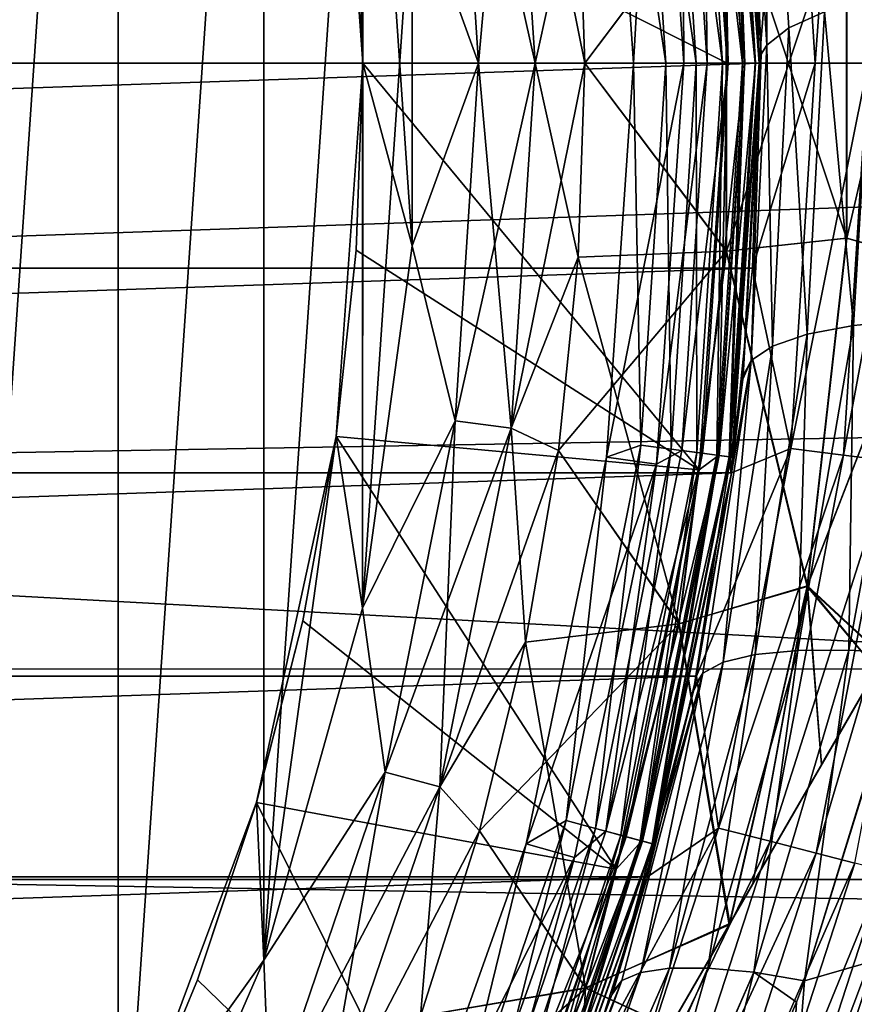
# Model space of a CAD drawing. Header units: metres. Extents: x -139 to 106, y -189 to 40.
# Tile 88 of 256: x -67.44 to -64.12, y -3.74 to 0.17. Entities that reach past the tile are written whole.
import ezdxf

# ---------------------------------------------------------------- set-up
doc = ezdxf.new("R2010")
doc.units = ezdxf.units.M
doc.layers.add('solid_153_ABGANG1_SW0003', color=7, linetype='CONTINUOUS')

msp = doc.modelspace()

# ---------------------------------------------------------------- linework, layer by layer
at = {"layer": 'solid_153_ABGANG1_SW0003'}
for points in [[(-67.802353, 6.13864, 28.537949), (-67.047554, 4.897264, 28.537949), (-67.802345, -6.138634, 28.537949)], [(-67.047554, 4.897264, 28.537949), (-67.047546, -4.897257, 28.537949), (-67.802345, -6.138634, 28.537949)], [(-67.047554, 4.897264, 28.537949), (-66.468796, 3.564679, 28.537949), (-67.047546, -4.897257, 28.537949)], [(-66.468796, 3.564679, 28.537949), (-66.468796, -3.564672, 28.537949), (-67.047546, -4.897257, 28.537949)], [(-66.468796, 3.564679, 28.537949), (-66.076866, 2.165716, 28.537949), (-66.468796, -3.564672, 28.537949)], [(-106.5, 0, -5.962051), (-106.32415, 3.243473, -5.962051), (-46.5, 0, -5.962051)], [(-106.32415, 3.243473, -5.962051), (-46.67585, 3.243473, -5.962051), (-46.5, 0, -5.962051)], [(-47.66711, 2.406005, 95.917511), (-116.999969, 2.410733, 95.916939), (-116.999969, 0, 96.062759)], [(-47.66711, 1.20245, 96.026581), (-47.66711, 2.406005, 95.917511), (-116.999969, 0, 96.062759)], [(-66.076866, 2.165716, 28.537949), (-66.076866, -2.165708, 28.537949), (-66.468796, -3.564672, 28.537949)], [(-66.076866, 2.165693, 44.537949), (-66.181114, 1.483625, 44.537949), (-66.074997, 0, 44.537949)], [(-66.076866, 2.165716, 28.537949), (-65.879059, 0.726418, 28.537949), (-66.076866, -2.165708, 28.537949)], [(-65.879066, -0.726433, 44.537949), (-66.076866, 2.165693, 44.537949), (-66.074997, 0, 44.537949)], [(-65.879066, -0.726433, 44.537949), (-65.879059, 0.726395, 44.537949), (-66.076866, 2.165693, 44.537949)], [(-66.101555, 0.743642, 45.037949), (-64.738503, 1.61658, 46.051201), (-64.62793, 0, 46.051201)], [(-64.738503, 1.61658, 46.051201), (-64.559364, 0, 46.117798), (-64.62793, 0, 46.051201)], [(-64.661514, 1.558566, 46.117798), (-64.559364, 0, 46.117798), (-64.738503, 1.61658, 46.051201)], [(-64.619553, 1.56409, 47.408539), (-64.611771, 1.634011, 47.537949), (-64.5, 0, 47.537949)], [(-64.617729, 1.564331, 46.202675), (-64.611771, 1.633999, 46.296947), (-64.5, 0, 46.296947)], [(-64.617218, 1.564398, 46.830654), (-64.514687, 0, 46.830654), (-64.611771, 1.633999, 46.737949)], [(-64.611771, 1.634011, 47.537949), (-64.571938, 1.311994, 53.280659), (-64.5, 0, 53.653748)], [(-64.611771, 1.634011, 47.537949), (-64.5, 0, 53.653748), (-64.5, 0, 47.537949)], [(-64.611771, 1.633999, 46.737949), (-64.514687, 0, 46.830654), (-64.5, 0, 46.737949)], [(-64.611771, 1.633999, 46.296947), (-64.611771, 1.633999, 46.737949), (-64.5, 0, 46.737949)], [(-64.5, 0, 46.296947), (-64.611771, 1.633999, 46.296947), (-64.5, 0, 46.737949)], [(-64.908943, 1.592923, 47.037949), (-65.107124, 1.565986, 47.037949), (-65, 0, 47.037949)], [(-65.107124, 1.565986, 47.037949), (-64.871094, 0, 47.054852), (-65, 0, 47.037949)], [(-64.970581, 1.517877, 47.054852), (-64.871094, 0, 47.054852), (-65.107124, 1.565986, 47.037949)], [(-64.800003, 0, 47.037949), (-64.908943, 1.592923, 47.037949), (-65, 0, 47.037949)], [(-64.808449, 1.539222, 47.023354), (-64.908943, 1.592923, 47.037949), (-64.800003, 0, 47.037949)], [(-64.164963, 1.558277, 27.939308), (-64.066925, 0, 27.939308), (-63.976574, 1.582077, 27.8202)], [(-64.850861, 1.533638, 47.10474), (-64.750343, 0, 47.10474), (-64.970581, 1.517877, 47.054852)], [(-64.850861, 1.533638, 47.10474), (-64.748039, 1.547175, 47.184212), (-64.646629, 0, 47.184212)], [(-64.850861, 1.533638, 47.10474), (-64.646629, 0, 47.184212), (-64.750343, 0, 47.10474)], [(-64.725418, 1.550153, 46.980766), (-64.808449, 1.539222, 47.023354), (-64.707565, 0, 47.023354)], [(-64.808449, 1.539222, 47.023354), (-64.800003, 0, 47.037949), (-64.707565, 0, 47.023354)], [(-64.748039, 1.547175, 47.184212), (-64.669144, 1.557562, 47.287834), (-64.567055, 0, 47.287834)], [(-64.748039, 1.547175, 47.184212), (-64.567055, 0, 47.287834), (-64.646629, 0, 47.184212)], [(-64.725418, 1.550153, 46.980766), (-64.623817, 0, 46.980766), (-64.659523, 1.558829, 46.91436)], [(-64.725418, 1.550153, 46.980766), (-64.707565, 0, 47.023354), (-64.623817, 0, 46.980766)], [(-64.669144, 1.557562, 47.287834), (-64.619553, 1.56409, 47.408539), (-64.517036, 0, 47.408539)], [(-64.669144, 1.557562, 47.287834), (-64.517036, 0, 47.408539), (-64.567055, 0, 47.287834)], [(-64.661514, 1.558566, 46.117798), (-64.617729, 1.564331, 46.202675), (-64.515198, 0, 46.202675)], [(-64.661514, 1.558566, 46.117798), (-64.515198, 0, 46.202675), (-64.559364, 0, 46.117798)], [(-64.659523, 1.558829, 46.91436), (-64.55735, 0, 46.91436), (-64.617218, 1.564398, 46.830654)], [(-64.659523, 1.558829, 46.91436), (-64.623817, 0, 46.980766), (-64.55735, 0, 46.91436)], [(-64.619553, 1.56409, 47.408539), (-64.5, 0, 47.537949), (-64.517036, 0, 47.408539)], [(-64.617729, 1.564331, 46.202675), (-64.5, 0, 46.296947), (-64.515198, 0, 46.202675)], [(-64.617218, 1.564398, 46.830654), (-64.55735, 0, 46.91436), (-64.514687, 0, 46.830654)], [(-64.374939, 1.531751, 28.013126), (-64.527664, 0.814289, 28.037949), (-64.5, 0, 28.037949)], [(-64.374939, 1.531751, 28.013126), (-64.5, 0, 28.037949), (-64.278572, 0, 28.013126)], [(-64.374939, 1.531751, 28.013126), (-64.278572, 0, 28.013126), (-64.164963, 1.558277, 27.939308)], [(-64.164963, 1.558277, 27.939308), (-64.278572, 0, 28.013126), (-64.066925, 0, 27.939308)], [(-64.970581, 1.517877, 47.054852), (-64.750343, 0, 47.10474), (-64.871094, 0, 47.054852)], [(-66.181114, 1.483625, 44.537949), (-66.101555, 0.743642, 45.037949), (-66.074997, 0, 45.037949)], [(-66.181114, 1.483625, 44.537949), (-66.074997, 0, 45.037949), (-66.074997, 0, 44.537949)], [(-65.709007, 1.420661, 28.566771), (-65.485893, 1.450035, 28.651798), (-65.390854, 0, 28.651798)], [(-65.48568, 1.450063, 44.423988), (-65.708778, 1.420691, 44.509071), (-65.615662, 0, 44.509071)], [(-65.39064, 0, 44.423988), (-65.48568, 1.450063, 44.423988), (-65.615662, 0, 44.509071)], [(-65.485893, 1.450035, 28.651798), (-65.21917, 0.771629, 28.787949), (-65.19281, 0, 28.787949)], [(-65.390854, 0, 28.651798), (-65.485893, 1.450035, 28.651798), (-65.19281, 0, 28.787949)], [(-65.39064, 0, 44.423988), (-65.21917, 0.771628, 44.287949), (-65.48568, 1.450063, 44.423988)], [(-64.470398, 0.071861, 53.941448), (-64.551041, 1.386045, 53.564774), (-64.469025, 1.467987, 53.849152)], [(-64.382782, 0.140869, 54.217728), (-64.470398, 0.071861, 53.941448), (-64.469025, 1.467987, 53.849152)], [(-64.240601, 0.204324, 54.471771), (-64.382782, 0.140869, 54.217728), (-64.469025, 1.467987, 53.849152)], [(-65.615662, 0, 44.509071), (-65.708778, 1.420691, 44.509071), (-65.879059, 0.726395, 44.537949)], [(-65.615898, 0, 28.566771), (-65.879059, 0.726418, 28.537949), (-65.709007, 1.420661, 28.566771)], [(-65.615898, 0, 28.566771), (-65.709007, 1.420661, 28.566771), (-65.390854, 0, 28.651798)], [(-64.492584, 0.036109, 53.798313), (-64.571938, 1.311994, 53.280659), (-64.551041, 1.386045, 53.564774)], [(-64.470398, 0.071861, 53.941448), (-64.492584, 0.036109, 53.798313), (-64.551041, 1.386045, 53.564774)], [(-64.492584, 0.036109, 53.798313), (-64.5, 0, 53.653748), (-64.571938, 1.311994, 53.280659)], [(-47.66711, 1.20245, 96.026581), (-116.999969, 0, 96.062759), (-47.66711, 0, 96.062759)], [(-64.527664, 0.814289, 28.037949), (-88.472336, 0.814296, 28.037949), (-88.5, 0, 28.037949)], [(-64.5, 0, 28.037949), (-64.527664, 0.814289, 28.037949), (-88.5, 0, 28.037949)], [(-63.809963, -0.792887, 30.873369), (-64.153877, 0.696166, 30.100658), (-63.809963, 0.79285, 30.873369)], [(-63.809071, 0.792185, 42.20013), (-64.15258, 0.695155, 42.973019), (-64.15258, -0.695076, 42.973019)], [(-63.809071, 0.792185, 42.20013), (-64.15258, -0.695076, 42.973019), (-63.809074, -0.792235, 42.20013)], [(-66.074997, 0, 45.037949), (-66.101555, 0.743642, 45.037949), (-64.62793, 0, 46.051201)], [(-65.39064, 0, 44.423988), (-65.19281, -0.000001, 44.287949), (-65.21917, 0.771628, 44.287949)], [(-65.19281, 0, 28.787949), (-65.21917, 0.771629, 28.787949), (-64.632332, 0.746651, 29.398035)], [(-65.21917, 0.771628, 44.287949), (-65.19281, -0.000001, 44.287949), (-64.630737, 0.746751, 43.675884)], [(-65.19281, -0.000001, 44.287949), (-64.630737, -0.746751, 43.675884), (-64.630737, 0.746751, 43.675884)], [(-65.19281, 0, 28.787949), (-64.632332, 0.746651, 29.398035), (-64.632332, -0.746651, 29.398035)], [(-64.632332, 0.746651, 29.398035), (-64.153877, 0.696166, 30.100658), (-64.153877, -0.696101, 30.100658)], [(-64.632332, -0.746651, 29.398035), (-64.632332, 0.746651, 29.398035), (-64.153877, -0.696101, 30.100658)], [(-64.15258, 0.695155, 42.973019), (-64.630737, 0.746751, 43.675884), (-64.630737, -0.746751, 43.675884)], [(-65.879059, 0.726418, 28.537949), (-65.879059, -0.726411, 28.537949), (-66.076866, -2.165708, 28.537949)], [(-65.615662, 0, 44.509071), (-65.879059, 0.726395, 44.537949), (-65.879066, -0.726433, 44.537949)], [(-65.615898, 0, 28.566771), (-65.879059, -0.726411, 28.537949), (-65.879059, 0.726418, 28.537949)], [(-64.15258, -0.695076, 42.973019), (-64.15258, 0.695155, 42.973019), (-64.630737, -0.746751, 43.675884)], [(-63.809963, -0.792887, 30.873369), (-64.153877, -0.696101, 30.100658), (-64.153877, 0.696166, 30.100658)], [(-64.125183, -1.042202, 55.006508), (-64.240601, 0.204324, 54.471771), (-64.049469, 0.259716, 54.693535)], [(-63.903938, -1.020702, 55.188988), (-64.125183, -1.042202, 55.006508), (-64.049469, 0.259716, 54.693535)], [(-64.310341, -1.077432, 54.783157), (-64.382782, 0.140869, 54.217728), (-64.240601, 0.204324, 54.471771)], [(-64.125183, -1.042202, 55.006508), (-64.310341, -1.077432, 54.783157), (-64.240601, 0.204324, 54.471771)], [(-64.448196, -1.124671, 54.530769), (-64.470398, 0.071861, 53.941448), (-64.382782, 0.140869, 54.217728)], [(-64.310341, -1.077432, 54.783157), (-64.448196, -1.124671, 54.530769), (-64.382782, 0.140869, 54.217728)], [(-64.53286, -1.180899, 54.264236), (-64.492584, 0.036109, 53.798313), (-64.470398, 0.071861, 53.941448)], [(-64.448196, -1.124671, 54.530769), (-64.53286, -1.180899, 54.264236), (-64.470398, 0.071861, 53.941448)], [(-46.67585, -3.243473, -5.962051), (-106.5, 0, -5.962051), (-46.5, 0, -5.962051)], [(-46.67585, -3.243473, -5.962051), (-106.32415, -3.243473, -5.962051), (-106.5, 0, -5.962051)], [(-88.472336, -0.814289, 28.037949), (-64.5, 0, 28.037949), (-88.5, 0, 28.037949)], [(-88.472336, -0.814289, 28.037949), (-64.527664, -0.814296, 28.037949), (-64.5, 0, 28.037949)], [(-66.181114, -1.483625, 44.537949), (-66.074997, 0, 44.537949), (-66.101555, -0.743642, 45.037949)], [(-66.076874, -2.16573, 44.537949), (-66.074997, 0, 44.537949), (-66.181114, -1.483625, 44.537949)], [(-66.101555, -0.743642, 45.037949), (-66.074997, 0, 45.037949), (-64.738503, -1.616595, 46.051201)], [(-66.074997, 0, 44.537949), (-66.074997, 0, 45.037949), (-66.101555, -0.743642, 45.037949)], [(-66.076874, -2.16573, 44.537949), (-65.879066, -0.726433, 44.537949), (-66.074997, 0, 44.537949)], [(-66.074997, 0, 45.037949), (-64.62793, 0, 46.051201), (-64.738503, -1.616595, 46.051201)], [(-65.708778, -1.420691, 44.509071), (-65.615662, 0, 44.509071), (-65.879066, -0.726433, 44.537949)], [(-65.709007, -1.420661, 28.566771), (-65.879059, -0.726411, 28.537949), (-65.615898, 0, 28.566771)], [(-65.709007, -1.420661, 28.566771), (-65.615898, 0, 28.566771), (-65.485893, -1.450035, 28.651798)], [(-65.39064, 0, 44.423988), (-65.615662, 0, 44.509071), (-65.708778, -1.420691, 44.509071)], [(-65.48568, -1.450063, 44.423988), (-65.39064, 0, 44.423988), (-65.708778, -1.420691, 44.509071)], [(-65.615898, 0, 28.566771), (-65.390854, 0, 28.651798), (-65.485893, -1.450035, 28.651798)], [(-65.485893, -1.450035, 28.651798), (-65.390854, 0, 28.651798), (-65.21917, -0.771629, 28.787949)], [(-65.48568, -1.450063, 44.423988), (-65.19281, -0.000001, 44.287949), (-65.39064, 0, 44.423988)], [(-65.390854, 0, 28.651798), (-65.19281, 0, 28.787949), (-65.21917, -0.771629, 28.787949)], [(-64.970581, -1.517877, 47.054852), (-65.107079, -1.565691, 47.037949), (-65, 0, 47.037949)], [(-64.800003, 0, 47.037949), (-65, 0, 47.037949), (-65.107079, -1.565691, 47.037949)], [(-64.908974, -1.593165, 47.037949), (-64.800003, 0, 47.037949), (-65.107079, -1.565691, 47.037949)], [(-64.871094, 0, 47.054852), (-64.970581, -1.517877, 47.054852), (-65, 0, 47.037949)], [(-64.850861, -1.533638, 47.10474), (-64.970581, -1.517877, 47.054852), (-64.871094, 0, 47.054852)], [(-64.707565, 0, 47.023354), (-64.800003, 0, 47.037949), (-64.908974, -1.593165, 47.037949)], [(-64.808449, -1.539222, 47.023354), (-64.707565, 0, 47.023354), (-64.908974, -1.593165, 47.037949)], [(-64.850861, -1.533638, 47.10474), (-64.871094, 0, 47.054852), (-64.750343, 0, 47.10474)], [(-64.850861, -1.533638, 47.10474), (-64.750343, 0, 47.10474), (-64.748039, -1.547175, 47.184212)], [(-64.623817, 0, 46.980766), (-64.707565, 0, 47.023354), (-64.808449, -1.539222, 47.023354)], [(-64.725418, -1.550153, 46.980766), (-64.623817, 0, 46.980766), (-64.808449, -1.539222, 47.023354)], [(-64.750343, 0, 47.10474), (-64.646629, 0, 47.184212), (-64.748039, -1.547175, 47.184212)], [(-64.748039, -1.547175, 47.184212), (-64.646629, 0, 47.184212), (-64.669144, -1.557562, 47.287834)], [(-64.661514, -1.558566, 46.117798), (-64.738503, -1.616595, 46.051201), (-64.62793, 0, 46.051201)], [(-64.725418, -1.550153, 46.980766), (-64.659523, -1.558829, 46.91436), (-64.55735, 0, 46.91436)], [(-64.725418, -1.550153, 46.980766), (-64.55735, 0, 46.91436), (-64.623817, 0, 46.980766)], [(-64.669144, -1.557562, 47.287834), (-64.567055, 0, 47.287834), (-64.619553, -1.56409, 47.408539)], [(-64.646629, 0, 47.184212), (-64.567055, 0, 47.287834), (-64.669144, -1.557562, 47.287834)], [(-64.559364, 0, 46.117798), (-64.661514, -1.558566, 46.117798), (-64.62793, 0, 46.051201)], [(-64.659523, -1.558829, 46.91436), (-64.617218, -1.564398, 46.830654), (-64.514687, 0, 46.830654)], [(-64.659523, -1.558829, 46.91436), (-64.514687, 0, 46.830654), (-64.55735, 0, 46.91436)], [(-64.619553, -1.56409, 47.408539), (-64.517036, 0, 47.408539), (-64.611771, -1.633999, 47.537949)], [(-64.567055, 0, 47.287834), (-64.517036, 0, 47.408539), (-64.619553, -1.56409, 47.408539)], [(-64.617218, -1.564398, 46.830654), (-64.611771, -1.634014, 46.737949), (-64.5, 0, 46.737949)], [(-64.514687, 0, 46.830654), (-64.617218, -1.564398, 46.830654), (-64.5, 0, 46.737949)], [(-64.611771, -1.633999, 47.537949), (-64.5, 0, 47.537949), (-64.565834, -1.255264, 54.002277)], [(-64.517036, 0, 47.408539), (-64.5, 0, 47.537949), (-64.611771, -1.633999, 47.537949)], [(-64.5, 0, 46.296947), (-64.5, 0, 46.737949), (-64.611771, -1.634014, 46.737949)], [(-64.611771, -1.634014, 46.296947), (-64.5, 0, 46.296947), (-64.611771, -1.634014, 46.737949)], [(-64.515198, 0, 46.202675), (-64.5, 0, 46.296947), (-64.611771, -1.634014, 46.296947)], [(-64.5, 0, 47.537949), (-64.564491, -1.242438, 53.998756), (-64.565834, -1.255264, 54.002277)], [(-64.564491, -1.242438, 53.998756), (-64.5, 0, 53.653748), (-64.492584, 0.036109, 53.798313)], [(-64.53286, -1.180899, 54.264236), (-64.564491, -1.242438, 53.998756), (-64.492584, 0.036109, 53.798313)], [(-64.5, 0, 47.537949), (-64.5, 0, 53.653748), (-64.564491, -1.242438, 53.998756)], [(-64.278572, 0, 28.013126), (-64.5, 0, 28.037949), (-64.527664, -0.814296, 28.037949)], [(-47.66711, 0, 96.062759), (-116.999969, 0, 96.062759), (-116.999969, -2.410733, 95.916939)], [(-47.66711, -1.202451, 96.026581), (-47.66711, 0, 96.062759), (-116.999969, -2.410733, 95.916939)], [(-65.48568, -1.450063, 44.423988), (-65.21917, -0.77163, 44.287949), (-65.19281, -0.000001, 44.287949)], [(-65.21917, -0.771629, 28.787949), (-65.19281, 0, 28.787949), (-64.632332, -0.746651, 29.398035)], [(-65.19281, -0.000001, 44.287949), (-65.21917, -0.77163, 44.287949), (-64.630737, -0.746751, 43.675884)], [(-64.559364, 0, 46.117798), (-64.617729, -1.564331, 46.202675), (-64.661514, -1.558566, 46.117798)], [(-64.617729, -1.564331, 46.202675), (-64.515198, 0, 46.202675), (-64.611771, -1.634014, 46.296947)], [(-64.559364, 0, 46.117798), (-64.515198, 0, 46.202675), (-64.617729, -1.564331, 46.202675)], [(-64.278572, 0, 28.013126), (-64.527664, -0.814296, 28.037949), (-64.374939, -1.531751, 28.013126)], [(-64.374939, -1.531751, 28.013126), (-64.164963, -1.558277, 27.939308), (-64.066925, 0, 27.939308)], [(-64.278572, 0, 28.013126), (-64.374939, -1.531751, 28.013126), (-64.066925, 0, 27.939308)], [(-64.164963, -1.558277, 27.939308), (-63.976574, -1.582077, 27.8202), (-63.877037, 0, 27.8202)], [(-64.066925, 0, 27.939308), (-64.164963, -1.558277, 27.939308), (-63.877037, 0, 27.8202)], [(-64.632332, -0.746651, 29.398035), (-64.153877, -0.696101, 30.100658), (-64.310379, -2.079544, 30.100658)], [(-64.308609, -2.076524, 42.973019), (-64.15258, -0.695076, 42.973019), (-64.630737, -0.746751, 43.675884)], [(-63.809963, -0.792887, 30.873369), (-64.310379, -2.079544, 30.100658), (-64.153877, -0.696101, 30.100658)], [(-63.809074, -0.792235, 42.20013), (-64.15258, -0.695076, 42.973019), (-64.308609, -2.076524, 42.973019)], [(-65.708778, -1.420691, 44.509071), (-65.879066, -0.726433, 44.537949), (-66.076874, -2.16573, 44.537949)], [(-65.709007, -1.420661, 28.566771), (-66.076866, -2.165708, 28.537949), (-65.879059, -0.726411, 28.537949)], [(-66.181129, -1.483783, 45.037949), (-66.101555, -0.743642, 45.037949), (-64.738503, -1.616595, 46.051201)], [(-66.181114, -1.483625, 44.537949), (-66.101555, -0.743642, 45.037949), (-66.181129, -1.483783, 45.037949)], [(-65.485893, -1.450035, 28.651798), (-65.21917, -0.771629, 28.787949), (-65.298126, -1.53966, 28.787949)], [(-65.48568, -1.450063, 44.423988), (-65.298126, -1.539661, 44.287949), (-65.21917, -0.77163, 44.287949)], [(-65.298126, -1.539661, 44.287949), (-64.817917, -2.228476, 43.675884), (-64.630737, -0.746751, 43.675884)], [(-65.21917, -0.77163, 44.287949), (-65.298126, -1.539661, 44.287949), (-64.630737, -0.746751, 43.675884)], [(-65.298126, -1.53966, 28.787949), (-65.21917, -0.771629, 28.787949), (-64.819489, -2.228177, 29.398035)], [(-65.21917, -0.771629, 28.787949), (-64.632332, -0.746651, 29.398035), (-64.819489, -2.228177, 29.398035)], [(-64.819489, -2.228177, 29.398035), (-64.632332, -0.746651, 29.398035), (-64.310379, -2.079544, 30.100658)], [(-64.308609, -2.076524, 42.973019), (-64.630737, -0.746751, 43.675884), (-64.817917, -2.228476, 43.675884)], [(-88.472336, -0.814289, 28.037949), (-88.389076, -1.627839, 28.037949), (-64.527664, -0.814296, 28.037949)], [(-88.389076, -1.627839, 28.037949), (-64.610924, -1.627851, 28.037949), (-64.527664, -0.814296, 28.037949)], [(-64.374939, -1.531751, 28.013126), (-64.527664, -0.814296, 28.037949), (-64.610924, -1.627851, 28.037949)], [(-64.006096, -2.359927, 30.87348), (-64.310379, -2.079544, 30.100658), (-63.809963, -0.792887, 30.873369)], [(-63.809074, -0.792235, 42.20013), (-64.308609, -2.076524, 42.973019), (-64.004799, -2.357679, 42.199989)], [(-64.34745, -2.333264, 55.29723), (-64.310341, -1.077432, 54.783157), (-64.125183, -1.042202, 55.006508)], [(-64.34745, -2.333264, 55.29723), (-64.125183, -1.042202, 55.006508), (-64.144699, -2.332286, 55.480438)], [(-64.144699, -2.332286, 55.480438), (-63.903938, -1.020702, 55.188988), (-63.920086, -2.345565, 55.622169)], [(-64.144699, -2.332286, 55.480438), (-64.125183, -1.042202, 55.006508), (-63.903938, -1.020702, 55.188988)], [(-64.516808, -2.34954, 55.079449), (-64.448196, -1.124671, 54.530769), (-64.310341, -1.077432, 54.783157)], [(-64.516808, -2.34954, 55.079449), (-64.310341, -1.077432, 54.783157), (-64.34745, -2.333264, 55.29723)], [(-64.643959, -2.380424, 54.837776), (-64.53286, -1.180899, 54.264236), (-64.448196, -1.124671, 54.530769)], [(-64.643959, -2.380424, 54.837776), (-64.448196, -1.124671, 54.530769), (-64.516808, -2.34954, 55.079449)], [(-47.66711, -2.406001, 95.917511), (-47.66711, -1.202451, 96.026581), (-116.999969, -2.410733, 95.916939)], [(-64.758354, -2.476629, 54.333897), (-64.53286, -1.180899, 54.264236), (-64.724388, -2.423812, 54.585007)], [(-64.565834, -1.255264, 54.002277), (-64.53286, -1.180899, 54.264236), (-64.758354, -2.476629, 54.333897)], [(-64.724388, -2.423812, 54.585007), (-64.53286, -1.180899, 54.264236), (-64.643959, -2.380424, 54.837776)], [(-64.565834, -1.255264, 54.002277), (-64.564491, -1.242438, 53.998756), (-64.53286, -1.180899, 54.264236)], [(-64.611771, -1.633999, 47.537949), (-64.565834, -1.255264, 54.002277), (-64.758354, -2.476629, 54.333897)], [(-65.986534, -2.817074, 44.509071), (-65.708778, -1.420691, 44.509071), (-66.076874, -2.16573, 44.537949)], [(-65.986763, -2.817014, 28.566771), (-66.076866, -2.165708, 28.537949), (-65.709007, -1.420661, 28.566771)], [(-65.986763, -2.817014, 28.566771), (-65.709007, -1.420661, 28.566771), (-65.769386, -2.875259, 28.651798)], [(-65.48568, -1.450063, 44.423988), (-65.708778, -1.420691, 44.509071), (-65.986534, -2.817074, 44.509071)], [(-65.709007, -1.420661, 28.566771), (-65.485893, -1.450035, 28.651798), (-65.769386, -2.875259, 28.651798)], [(-66.497284, -2.93705, 44.537949), (-66.181114, -1.483625, 44.537949), (-66.31321, -2.215828, 45.037949)], [(-66.468803, -3.564693, 44.537949), (-66.181114, -1.483625, 44.537949), (-66.497284, -2.93705, 44.537949)], [(-66.468803, -3.564693, 44.537949), (-66.076874, -2.16573, 44.537949), (-66.181114, -1.483625, 44.537949)], [(-66.181114, -1.483625, 44.537949), (-66.181129, -1.483783, 45.037949), (-66.31321, -2.215828, 45.037949)], [(-66.31321, -2.215828, 45.037949), (-66.181129, -1.483783, 45.037949), (-65.068176, -3.20306, 46.051201)], [(-66.181129, -1.483783, 45.037949), (-64.738503, -1.616595, 46.051201), (-65.068176, -3.20306, 46.051201)], [(-65.76918, -2.875314, 44.423988), (-65.48568, -1.450063, 44.423988), (-65.986534, -2.817074, 44.509071)], [(-65.769386, -2.875259, 28.651798), (-65.485893, -1.450035, 28.651798), (-65.429314, -2.300514, 28.787949)], [(-65.76918, -2.875314, 44.423988), (-65.298126, -1.539661, 44.287949), (-65.48568, -1.450063, 44.423988)], [(-65.485893, -1.450035, 28.651798), (-65.298126, -1.53966, 28.787949), (-65.429314, -2.300514, 28.787949)], [(-64.970581, -1.517877, 47.054852), (-65.267342, -3.009782, 47.054852), (-65.107079, -1.565691, 47.037949)], [(-65.150703, -3.041036, 47.10474), (-65.267342, -3.009782, 47.054852), (-64.970581, -1.517877, 47.054852)], [(-65.150703, -3.041036, 47.10474), (-64.970581, -1.517877, 47.054852), (-64.850861, -1.533638, 47.10474)], [(-65.76918, -2.875314, 44.423988), (-65.429314, -2.300514, 44.287949), (-65.298126, -1.539661, 44.287949)], [(-65.429314, -2.300514, 28.787949), (-65.298126, -1.53966, 28.787949), (-64.819489, -2.228177, 29.398035)], [(-65.298126, -1.539661, 44.287949), (-65.429314, -2.300514, 44.287949), (-64.817917, -2.228476, 43.675884)], [(-65.150703, -3.041036, 47.10474), (-64.850861, -1.533638, 47.10474), (-65.050522, -3.067878, 47.184212)], [(-65.109383, -3.052107, 47.023354), (-64.808449, -1.539222, 47.023354), (-64.908974, -1.593165, 47.037949)], [(-64.725418, -1.550153, 46.980766), (-64.808449, -1.539222, 47.023354), (-65.109383, -3.052107, 47.023354)], [(-64.725418, -1.550153, 46.980766), (-65.109383, -3.052107, 47.023354), (-65.028488, -3.073782, 46.980766)], [(-64.850861, -1.533638, 47.10474), (-64.748039, -1.547175, 47.184212), (-65.050522, -3.067878, 47.184212)], [(-65.050522, -3.067878, 47.184212), (-64.748039, -1.547175, 47.184212), (-64.973656, -3.088474, 47.287834)], [(-64.725418, -1.550153, 46.980766), (-65.028488, -3.073782, 46.980766), (-64.659523, -1.558829, 46.91436)], [(-65.028488, -3.073782, 46.980766), (-64.964287, -3.090985, 46.91436), (-64.659523, -1.558829, 46.91436)], [(-64.748039, -1.547175, 47.184212), (-64.669144, -1.557562, 47.287834), (-64.973656, -3.088474, 47.287834)], [(-64.973656, -3.088474, 47.287834), (-64.669144, -1.557562, 47.287834), (-64.925346, -3.101419, 47.408539)], [(-64.661514, -1.558566, 46.117798), (-64.923569, -3.101895, 46.202675), (-64.966232, -3.090464, 46.117798)], [(-64.661514, -1.558566, 46.117798), (-64.966232, -3.090464, 46.117798), (-64.738503, -1.616595, 46.051201)], [(-64.659523, -1.558829, 46.91436), (-64.964287, -3.090985, 46.91436), (-64.617218, -1.564398, 46.830654)], [(-64.964287, -3.090985, 46.91436), (-64.923073, -3.102028, 46.830654), (-64.617218, -1.564398, 46.830654)], [(-64.669144, -1.557562, 47.287834), (-64.619553, -1.56409, 47.408539), (-64.925346, -3.101419, 47.408539)], [(-64.925346, -3.101419, 47.408539), (-64.619553, -1.56409, 47.408539), (-64.611771, -1.633999, 47.537949)], [(-64.661514, -1.558566, 46.117798), (-64.617729, -1.564331, 46.202675), (-64.923569, -3.101895, 46.202675)], [(-64.923569, -3.101895, 46.202675), (-64.617729, -1.564331, 46.202675), (-64.611771, -1.634014, 46.296947)], [(-64.617218, -1.564398, 46.830654), (-64.923073, -3.102028, 46.830654), (-64.611771, -1.634014, 46.737949)], [(-64.374939, -1.531751, 28.013126), (-64.610924, -1.627851, 28.037949), (-64.749794, -2.435702, 28.037949)], [(-64.374939, -1.531751, 28.013126), (-64.749794, -2.435702, 28.037949), (-64.662529, -3.039345, 28.013126)], [(-64.374939, -1.531751, 28.013126), (-64.662529, -3.039345, 28.013126), (-64.164963, -1.558277, 27.939308)], [(-64.662529, -3.039345, 28.013126), (-64.457535, -3.09198, 27.939308), (-64.164963, -1.558277, 27.939308)], [(-64.164963, -1.558277, 27.939308), (-64.457535, -3.09198, 27.939308), (-63.976574, -1.582077, 27.8202)], [(-65.267342, -3.009782, 47.054852), (-65.426392, -3.10244, 47.037949), (-65.107079, -1.565691, 47.037949)], [(-64.908974, -1.593165, 47.037949), (-65.107079, -1.565691, 47.037949), (-65.426392, -3.10244, 47.037949)], [(-65.233871, -3.156634, 47.037949), (-64.908974, -1.593165, 47.037949), (-65.426392, -3.10244, 47.037949)], [(-65.109383, -3.052107, 47.023354), (-64.908974, -1.593165, 47.037949), (-65.233871, -3.156634, 47.037949)], [(-64.457535, -3.09198, 27.939308), (-64.273613, -3.139203, 27.8202), (-63.976574, -1.582077, 27.8202)], [(-63.976574, -1.582077, 27.8202), (-64.273613, -3.139203, 27.8202), (-63.819233, -1.601953, 27.661791)], [(-64.273613, -3.139203, 27.8202), (-64.120003, -3.178643, 27.661791), (-63.819233, -1.601953, 27.661791)], [(-88.389076, -1.627839, 28.037949), (-88.250206, -2.435689, 28.037949), (-64.610924, -1.627851, 28.037949)], [(-88.250206, -2.435689, 28.037949), (-64.749794, -2.435702, 28.037949), (-64.610924, -1.627851, 28.037949)], [(-64.966232, -3.090464, 46.117798), (-65.068176, -3.20306, 46.051201), (-64.738503, -1.616595, 46.051201)], [(-64.923073, -3.102028, 46.830654), (-64.945, -3.237575, 46.737949), (-64.611771, -1.634014, 46.737949)], [(-64.611771, -1.634014, 46.296947), (-64.611771, -1.634014, 46.737949), (-64.945, -3.237575, 46.737949)], [(-64.945, -3.237575, 46.296947), (-64.611771, -1.634014, 46.296947), (-64.945, -3.237575, 46.737949)], [(-64.923569, -3.101895, 46.202675), (-64.611771, -1.634014, 46.296947), (-64.945, -3.237575, 46.296947)], [(-64.944992, -3.23756, 47.537949), (-64.611771, -1.633999, 47.537949), (-64.761955, -2.493642, 54.338467)], [(-64.925346, -3.101419, 47.408539), (-64.611771, -1.633999, 47.537949), (-64.944992, -3.23756, 47.537949)], [(-64.611771, -1.633999, 47.537949), (-64.758354, -2.476629, 54.333897), (-64.761955, -2.493642, 54.338467)], [(-63.607697, -1.669873, 32.537949), (-68.607697, -10.330127, 32.537949), (-68.592529, -10.303864, 32.197056)], [(-63.607697, -1.669873, 40.537949), (-68.607697, -10.330127, 32.537949), (-63.607697, -1.669873, 32.537949)], [(-63.607697, -1.669873, 40.537949), (-68.607697, -10.330127, 40.537949), (-68.607697, -10.330127, 32.537949)], [(-63.622856, -1.696135, 40.878838), (-68.607697, -10.330127, 40.537949), (-63.607697, -1.669873, 40.537949)], [(-63.62286, -1.69614, 32.197029), (-63.607697, -1.669873, 32.537949), (-68.592529, -10.303864, 32.197056)], [(-63.622856, -1.696135, 40.878838), (-68.592529, -10.30386, 40.878868), (-68.607697, -10.330127, 40.537949)], [(-63.669304, -1.776581, 41.22113), (-68.592529, -10.30386, 40.878868), (-63.622856, -1.696135, 40.878838)], [(-63.62286, -1.69614, 32.197029), (-68.592529, -10.303864, 32.197056), (-68.546089, -10.223418, 31.854767)], [(-63.62286, -1.69614, 32.197029), (-68.546089, -10.223418, 31.854767), (-63.669281, -1.776545, 31.854881)], [(-63.669304, -1.776581, 41.22113), (-68.546112, -10.223456, 41.221012), (-68.592529, -10.30386, 40.878868)], [(-63.701809, -1.832883, 41.378895), (-68.546112, -10.223456, 41.221012), (-63.669304, -1.776581, 41.22113)], [(-63.669281, -1.776545, 31.854881), (-68.546089, -10.223418, 31.854767), (-68.513008, -10.166121, 31.694498)], [(-63.669281, -1.776545, 31.854881), (-68.513008, -10.166121, 31.694498), (-63.702374, -1.833862, 31.694542)], [(-63.701809, -1.832883, 41.378895), (-68.513588, -10.167135, 41.378853), (-68.546112, -10.223456, 41.221012)], [(-63.749897, -1.916172, 41.56543), (-68.513588, -10.167135, 41.378853), (-63.701809, -1.832883, 41.378895)], [(-63.702374, -1.833862, 31.694542), (-68.513008, -10.166121, 31.694498), (-68.465492, -10.083828, 31.510469)], [(-63.749821, -1.916045, 31.510727), (-63.702374, -1.833862, 31.694542), (-68.465492, -10.083828, 31.510469)], [(-63.749897, -1.916172, 41.56543), (-68.465569, -10.083959, 41.565163), (-68.513588, -10.167135, 41.378853)], [(-63.749897, -1.916172, 41.56543), (-68.346077, -9.876992, 41.910725), (-68.465569, -10.083959, 41.565163)], [(-63.869316, -2.123014, 31.165167), (-63.749821, -1.916045, 31.510727), (-68.465492, -10.083828, 31.510469)], [(-63.869469, -2.123279, 41.911102), (-68.346077, -9.876992, 41.910725), (-63.749897, -1.916172, 41.56543)], [(-64.819489, -2.228177, 29.398035), (-64.310379, -2.079544, 30.100658), (-64.620148, -3.423491, 30.0963)], [(-64.61747, -3.418858, 42.977295), (-64.308609, -2.076524, 42.973019), (-64.817917, -2.228476, 43.675884)], [(-64.525528, -3.259608, 30.182089), (-64.620148, -3.423491, 30.0963), (-64.310379, -2.079544, 30.100658)], [(-64.526031, -3.260476, 42.894287), (-64.308609, -2.076524, 42.973019), (-64.61747, -3.418858, 42.977295)], [(-64.526031, -3.260476, 42.894287), (-64.252708, -2.787067, 42.588001), (-64.308609, -2.076524, 42.973019)], [(-64.252281, -2.786328, 30.488457), (-64.525528, -3.259608, 30.182089), (-64.310379, -2.079544, 30.100658)], [(-64.034584, -2.409261, 30.821419), (-64.310379, -2.079544, 30.100658), (-64.006096, -2.359927, 30.87348)], [(-64.252281, -2.786328, 30.488457), (-64.310379, -2.079544, 30.100658), (-64.034584, -2.409261, 30.821419)], [(-64.034843, -2.409715, 42.254948), (-64.004799, -2.357679, 42.199989), (-64.308609, -2.076524, 42.973019)], [(-64.252708, -2.787067, 42.588001), (-64.034843, -2.409715, 42.254948), (-64.308609, -2.076524, 42.973019)], [(-63.869316, -2.123014, 31.165167), (-68.465492, -10.083828, 31.510469), (-68.345924, -9.876723, 31.164797)], [(-64.004799, -2.357679, 42.199989), (-68.346077, -9.876992, 41.910725), (-63.869469, -2.123279, 41.911102)], [(-63.869316, -2.123014, 31.165167), (-68.345924, -9.876723, 31.164797), (-68.209305, -9.640096, 30.873503)], [(-63.869316, -2.123014, 31.165167), (-68.209305, -9.640096, 30.873503), (-64.006096, -2.359927, 30.87348)], [(-65.986534, -2.817074, 44.509071), (-66.076874, -2.16573, 44.537949), (-66.468803, -3.564693, 44.537949)], [(-65.986763, -2.817014, 28.566771), (-66.468796, -3.564672, 28.537949), (-66.076866, -2.165708, 28.537949)], [(-66.497337, -2.937231, 45.037949), (-66.31321, -2.215828, 45.037949), (-65.068176, -3.20306, 46.051201)], [(-66.497284, -2.93705, 44.537949), (-66.31321, -2.215828, 45.037949), (-66.497337, -2.937231, 45.037949)], [(-65.612114, -3.050641, 44.287949), (-65.189339, -3.675057, 43.675884), (-64.817917, -2.228476, 43.675884)], [(-65.429314, -2.300514, 44.287949), (-65.612114, -3.050641, 44.287949), (-64.817917, -2.228476, 43.675884)], [(-65.429314, -2.300514, 28.787949), (-64.819489, -2.228177, 29.398035), (-65.190857, -3.674563, 29.398035)], [(-65.190857, -3.674563, 29.398035), (-64.819489, -2.228177, 29.398035), (-64.620148, -3.423491, 30.0963)], [(-64.61747, -3.418858, 42.977295), (-64.817917, -2.228476, 43.675884), (-65.189339, -3.675057, 43.675884)], [(-65.769386, -2.875259, 28.651798), (-65.429314, -2.300514, 28.787949), (-65.612114, -3.050641, 28.787949)], [(-65.76918, -2.875314, 44.423988), (-65.612114, -3.050641, 44.287949), (-65.429314, -2.300514, 44.287949)], [(-65.612114, -3.050641, 28.787949), (-65.429314, -2.300514, 28.787949), (-65.190857, -3.674563, 29.398035)], [(-64.34745, -2.333264, 55.29723), (-64.522278, -3.611771, 55.754593), (-64.704369, -3.5957, 55.57235)], [(-64.516808, -2.34954, 55.079449), (-64.34745, -2.333264, 55.29723), (-64.704369, -3.5957, 55.57235)], [(-64.144699, -2.332286, 55.480438), (-64.320305, -3.645885, 55.902065), (-64.522278, -3.611771, 55.754593)], [(-64.34745, -2.333264, 55.29723), (-64.144699, -2.332286, 55.480438), (-64.522278, -3.611771, 55.754593)], [(-64.144699, -2.332286, 55.480438), (-63.920086, -2.345565, 55.622169), (-64.320305, -3.645885, 55.902065)], [(-64.320305, -3.645885, 55.902065), (-63.920086, -2.345565, 55.622169), (-63.930321, -2.386027, 55.631031)], [(-64.004799, -2.357679, 42.199989), (-68.210579, -9.642297, 42.200016), (-68.346077, -9.876992, 41.910725)], [(-64.034843, -2.409715, 42.254948), (-68.210579, -9.642297, 42.200016), (-64.004799, -2.357679, 42.199989)], [(-64.006096, -2.359927, 30.87348), (-68.209305, -9.640096, 30.873503), (-68.18055, -9.590289, 30.820955)], [(-64.034584, -2.409261, 30.821419), (-64.006096, -2.359927, 30.87348), (-68.18055, -9.590289, 30.820955)], [(-64.643959, -2.380424, 54.837776), (-64.856262, -3.596103, 55.361473), (-64.971275, -3.612928, 55.131382)], [(-64.724388, -2.423812, 54.585007), (-64.643959, -2.380424, 54.837776), (-64.971275, -3.612928, 55.131382)], [(-64.516808, -2.34954, 55.079449), (-64.704369, -3.5957, 55.57235), (-64.856262, -3.596103, 55.361473)], [(-64.643959, -2.380424, 54.837776), (-64.516808, -2.34954, 55.079449), (-64.856262, -3.596103, 55.361473)], [(-64.320305, -3.645885, 55.902065), (-63.930321, -2.386027, 55.631031), (-63.989742, -3.551034, 56.021656)], [(-47.66711, -3.603353, 95.735481), (-47.66711, -2.406001, 95.917511), (-116.999969, -2.410733, 95.916939)], [(-47.66711, -3.603353, 95.735481), (-116.999969, -2.410733, 95.916939), (-116.999969, -4.786312, 95.481598)], [(-64.034843, -2.409715, 42.254948), (-68.180817, -9.590749, 42.254471), (-68.210579, -9.642297, 42.200016)], [(-64.034843, -2.409715, 42.254948), (-67.96312, -9.213687, 42.587429), (-68.180817, -9.590749, 42.254471)], [(-64.252281, -2.786328, 30.488457), (-64.034584, -2.409261, 30.821419), (-68.18055, -9.590289, 30.820955)], [(-64.252708, -2.787067, 42.588001), (-67.96312, -9.213687, 42.587429), (-64.034843, -2.409715, 42.254948)], [(-64.724388, -2.423812, 54.585007), (-65.046104, -3.644711, 54.89286), (-65.0811, -3.688991, 54.656498)], [(-64.724388, -2.423812, 54.585007), (-65.0811, -3.688991, 54.656498), (-64.761955, -2.493642, 54.338467)], [(-64.724388, -2.423812, 54.585007), (-64.971275, -3.612928, 55.131382), (-65.046104, -3.644711, 54.89286)], [(-64.758354, -2.476629, 54.333897), (-64.724388, -2.423812, 54.585007), (-64.761955, -2.493642, 54.338467)], [(-88.250206, -2.435689, 28.037949), (-88.056351, -3.232766, 28.037949), (-64.749794, -2.435702, 28.037949)], [(-88.056351, -3.232766, 28.037949), (-64.943657, -3.232779, 28.037949), (-64.749794, -2.435702, 28.037949)], [(-64.662529, -3.039345, 28.013126), (-64.749794, -2.435702, 28.037949), (-64.943657, -3.232779, 28.037949)], [(-64.944992, -3.23756, 47.537949), (-64.761955, -2.493642, 54.338467), (-65.0811, -3.688991, 54.656498)], [(-64.252281, -2.786328, 30.488457), (-68.18055, -9.590289, 30.820955), (-67.962692, -9.212943, 30.487906)], [(-64.252708, -2.787067, 42.588001), (-67.689873, -8.740408, 42.893803), (-67.96312, -9.213687, 42.587429)], [(-64.252281, -2.786328, 30.488457), (-67.962692, -9.212943, 30.487906), (-64.525528, -3.259608, 30.182089)], [(-64.526031, -3.260476, 42.894287), (-67.689873, -8.740408, 42.893803), (-64.252708, -2.787067, 42.588001)], [(-66.444183, -4.165256, 44.509071), (-65.986534, -2.817074, 44.509071), (-66.468803, -3.564693, 44.537949)], [(-66.444397, -4.165167, 28.566771), (-66.468796, -3.564672, 28.537949), (-65.986763, -2.817014, 28.566771)], [(-66.444397, -4.165167, 28.566771), (-65.986763, -2.817014, 28.566771), (-66.236488, -4.251287, 28.651798)], [(-65.76918, -2.875314, 44.423988), (-65.986534, -2.817074, 44.509071), (-66.444183, -4.165256, 44.509071)], [(-65.986763, -2.817014, 28.566771), (-65.769386, -2.875259, 28.651798), (-66.236488, -4.251287, 28.651798)], [(-66.23629, -4.251368, 44.423988), (-65.76918, -2.875314, 44.423988), (-66.444183, -4.165256, 44.509071)], [(-66.236488, -4.251287, 28.651798), (-65.769386, -2.875259, 28.651798), (-65.84568, -3.786545, 28.787949)], [(-66.23629, -4.251368, 44.423988), (-65.612114, -3.050641, 44.287949), (-65.76918, -2.875314, 44.423988)], [(-65.769386, -2.875259, 28.651798), (-65.612114, -3.050641, 28.787949), (-65.84568, -3.786545, 28.787949)], [(-67.017082, -4.330688, 44.537949), (-66.497284, -2.93705, 44.537949), (-66.732239, -3.64301, 45.037949)], [(-66.468803, -3.564693, 44.537949), (-66.497284, -2.93705, 44.537949), (-67.017082, -4.330688, 44.537949)], [(-66.497284, -2.93705, 44.537949), (-66.497337, -2.937231, 45.037949), (-66.732239, -3.64301, 45.037949)], [(-66.732239, -3.64301, 45.037949), (-66.497337, -2.937231, 45.037949), (-65.610809, -4.729859, 46.051201)], [(-66.497337, -2.937231, 45.037949), (-65.068176, -3.20306, 46.051201), (-65.610809, -4.729859, 46.051201)], [(-64.489571, -4.974899, 5.037949), (-49.640491, -5.900576, 5.037949), (-49.159939, -2.961596, 5.037949)], [(-63.942966, -3.364659, 5.037949), (-64.489571, -4.974899, 5.037949), (-49.159939, -2.961596, 5.037949)], [(-65.267342, -3.009782, 47.054852), (-65.756294, -4.450189, 47.054852), (-65.426392, -3.10244, 47.037949)], [(-65.64473, -4.4964, 47.10474), (-65.756294, -4.450189, 47.054852), (-65.267342, -3.009782, 47.054852)], [(-65.64473, -4.4964, 47.10474), (-65.267342, -3.009782, 47.054852), (-65.150703, -3.041036, 47.10474)], [(-66.23629, -4.251368, 44.423988), (-65.84568, -3.786545, 44.287949), (-65.612114, -3.050641, 44.287949)], [(-65.84568, -3.786545, 28.787949), (-65.612114, -3.050641, 28.787949), (-65.190857, -3.674563, 29.398035)], [(-65.612114, -3.050641, 44.287949), (-65.84568, -3.786545, 44.287949), (-65.189339, -3.675057, 43.675884)], [(-65.64473, -4.4964, 47.10474), (-65.150703, -3.041036, 47.10474), (-65.548912, -4.536088, 47.184212)], [(-65.150703, -3.041036, 47.10474), (-65.050522, -3.067878, 47.184212), (-65.548912, -4.536088, 47.184212)], [(-64.662529, -3.039345, 28.013126), (-64.943657, -3.232779, 28.037949), (-65.191383, -4.014361, 28.037949)], [(-64.662529, -3.039345, 28.013126), (-65.191383, -4.014361, 28.037949), (-65.136803, -4.499007, 28.013126)], [(-64.662529, -3.039345, 28.013126), (-65.136803, -4.499007, 28.013126), (-64.457535, -3.09198, 27.939308)], [(-65.605209, -4.51277, 47.023354), (-65.109383, -3.052107, 47.023354), (-65.233871, -3.156634, 47.037949)], [(-65.028488, -3.073782, 46.980766), (-65.109383, -3.052107, 47.023354), (-65.605209, -4.51277, 47.023354)], [(-65.028488, -3.073782, 46.980766), (-65.605209, -4.51277, 47.023354), (-65.52784, -4.544818, 46.980766)], [(-65.548912, -4.536088, 47.184212), (-65.050522, -3.067878, 47.184212), (-65.475395, -4.566541, 47.287834)], [(-65.028488, -3.073782, 46.980766), (-65.52784, -4.544818, 46.980766), (-64.964287, -3.090985, 46.91436)], [(-65.050522, -3.067878, 47.184212), (-64.973656, -3.088474, 47.287834), (-65.475395, -4.566541, 47.287834)], [(-65.475395, -4.566541, 47.287834), (-64.973656, -3.088474, 47.287834), (-65.429184, -4.585681, 47.408539)], [(-64.966232, -3.090464, 46.117798), (-65.427483, -4.586386, 46.202675), (-65.468292, -4.569484, 46.117798)], [(-64.966232, -3.090464, 46.117798), (-65.468292, -4.569484, 46.117798), (-65.068176, -3.20306, 46.051201)], [(-64.973656, -3.088474, 47.287834), (-64.925346, -3.101419, 47.408539), (-65.429184, -4.585681, 47.408539)], [(-64.966232, -3.090464, 46.117798), (-64.923569, -3.101895, 46.202675), (-65.427483, -4.586386, 46.202675)], [(-65.756294, -4.450189, 47.054852), (-65.951973, -4.581388, 47.037949), (-65.426392, -3.10244, 47.037949)], [(-65.233871, -3.156634, 47.037949), (-65.426392, -3.10244, 47.037949), (-65.951973, -4.581388, 47.037949)], [(-65.52784, -4.544818, 46.980766), (-65.466431, -4.570254, 46.91436), (-64.964287, -3.090985, 46.91436)], [(-64.964287, -3.090985, 46.91436), (-65.466431, -4.570254, 46.91436), (-64.923073, -3.102028, 46.830654)], [(-65.466431, -4.570254, 46.91436), (-65.42701, -4.586582, 46.830654), (-64.923073, -3.102028, 46.830654)], [(-65.429184, -4.585681, 47.408539), (-64.925346, -3.101419, 47.408539), (-64.944992, -3.23756, 47.537949)], [(-65.427483, -4.586386, 46.202675), (-64.923569, -3.101895, 46.202675), (-64.945, -3.237575, 46.296947)], [(-64.923073, -3.102028, 46.830654), (-65.42701, -4.586582, 46.830654), (-64.945, -3.237575, 46.737949)], [(-65.136803, -4.499007, 28.013126), (-64.940018, -4.57692, 27.939308), (-64.457535, -3.09198, 27.939308)], [(-64.457535, -3.09198, 27.939308), (-64.940018, -4.57692, 27.939308), (-64.273613, -3.139203, 27.8202)], [(-65.768631, -4.661294, 47.037949), (-65.233871, -3.156634, 47.037949), (-65.951973, -4.581388, 47.037949)], [(-65.605209, -4.51277, 47.023354), (-65.233871, -3.156634, 47.037949), (-65.768631, -4.661294, 47.037949)], [(-64.940018, -4.57692, 27.939308), (-64.763466, -4.646823, 27.8202), (-64.273613, -3.139203, 27.8202)], [(-64.273613, -3.139203, 27.8202), (-64.763466, -4.646823, 27.8202), (-64.120003, -3.178643, 27.661791)], [(-65.468292, -4.569484, 46.117798), (-65.610809, -4.729859, 46.051201), (-65.068176, -3.20306, 46.051201)], [(-64.763466, -4.646823, 27.8202), (-64.616013, -4.705203, 27.661791), (-64.120003, -3.178643, 27.661791)], [(-64.120003, -3.178643, 27.661791), (-64.616013, -4.705203, 27.661791), (-64.004433, -3.208316, 27.472034)], [(-47.201366, -6.449028, -5.962051), (-105.798637, -6.449028, -5.962051), (-106.32415, -3.243473, -5.962051)], [(-46.67585, -3.243473, -5.962051), (-47.201366, -6.449028, -5.962051), (-106.32415, -3.243473, -5.962051)], [(-88.056351, -3.232766, 28.037949), (-87.808624, -4.01435, 28.037949), (-64.943657, -3.232779, 28.037949)], [(-87.808624, -4.01435, 28.037949), (-65.191383, -4.014361, 28.037949), (-64.943657, -3.232779, 28.037949)], [(-65.42701, -4.586582, 46.830654), (-65.493469, -4.780826, 46.737949), (-64.945, -3.237575, 46.737949)], [(-64.945, -3.237575, 46.296947), (-64.945, -3.237575, 46.737949), (-65.493469, -4.780826, 46.737949)], [(-65.493469, -4.780825, 46.296947), (-64.945, -3.237575, 46.296947), (-65.493469, -4.780826, 46.737949)], [(-65.427483, -4.586386, 46.202675), (-64.945, -3.237575, 46.296947), (-65.493469, -4.780825, 46.296947)], [(-65.493462, -4.780812, 47.537949), (-64.944992, -3.23756, 47.537949), (-65.085403, -3.702299, 54.660007)], [(-65.429184, -4.585681, 47.408539), (-64.944992, -3.23756, 47.537949), (-65.493462, -4.780812, 47.537949)], [(-64.944992, -3.23756, 47.537949), (-65.0811, -3.688991, 54.656498), (-65.085403, -3.702299, 54.660007)], [(-64.616013, -4.705203, 27.661791), (-64.505074, -4.749127, 27.472034), (-64.004433, -3.208316, 27.472034)], [(-64.004433, -3.208316, 27.472034), (-64.505074, -4.749127, 27.472034), (-63.932705, -3.226733, 27.260469)], [(-64.505074, -4.749127, 27.472034), (-64.436218, -4.77639, 27.260469), (-63.932705, -3.226733, 27.260469)], [(-63.932705, -3.226733, 27.260469), (-64.436218, -4.77639, 27.260469), (-63.942966, -3.364655, 27.037949)], [(-64.525528, -3.259608, 30.182089), (-67.962692, -9.212943, 30.487906), (-67.689369, -8.739541, 30.18162)], [(-64.526031, -3.260476, 42.894287), (-64.61747, -3.418858, 42.977295), (-67.689873, -8.740408, 42.893803)], [(-64.525528, -3.259608, 30.182089), (-67.689369, -8.739541, 30.18162), (-67.595253, -8.576528, 30.09631)], [(-64.525528, -3.259608, 30.182089), (-67.595253, -8.576528, 30.09631), (-64.620148, -3.423491, 30.0963)], [(-64.489571, -4.974896, 27.037949), (-64.001221, -3.574974, 14.332293), (-63.942966, -3.364655, 27.037949)], [(-64.436218, -4.77639, 27.260469), (-64.489571, -4.974896, 27.037949), (-63.942966, -3.364655, 27.037949)], [(-63.942966, -3.364659, 5.037949), (-64.115738, -3.953493, 11.929544), (-64.489571, -4.974899, 5.037949)], [(-67.689873, -8.740408, 42.893803), (-64.61747, -3.418858, 42.977295), (-67.597908, -8.58112, 42.977306)], [(-67.597908, -8.58112, 42.977306), (-64.61747, -3.418858, 42.977295), (-64.854782, -3.829885, 43.157547)], [(-64.620148, -3.423491, 30.0963), (-67.595253, -8.576528, 30.09631), (-67.360619, -8.170131, 29.918356)], [(-64.620148, -3.423491, 30.0963), (-67.360619, -8.170131, 29.918356), (-64.854294, -3.829051, 29.918671)], [(-65.190857, -3.674563, 29.398035), (-64.620148, -3.423491, 30.0963), (-64.854294, -3.829051, 29.918671)], [(-64.854782, -3.829885, 43.157547), (-64.61747, -3.418858, 42.977295), (-65.189339, -3.675057, 43.675884)], [(-64.321037, -5.045381, 56.476601), (-64.426689, -5.009561, 56.421509), (-63.989742, -3.551034, 56.021656)], [(-64.320305, -3.645885, 55.902065), (-63.989742, -3.551034, 56.021656), (-64.426689, -5.009561, 56.421509)], [(-64.308838, -5.049607, 56.482704), (-64.321037, -5.045381, 56.476601), (-63.989742, -3.551034, 56.021656)], [(-64.001396, -5.161804, 56.619663), (-64.308838, -5.049607, 56.482704), (-63.989742, -3.551034, 56.021656)], [(-67.047554, -4.897277, 44.537949), (-66.468803, -3.564693, 44.537949), (-67.017082, -4.330688, 44.537949)], [(-66.444183, -4.165256, 44.509071), (-66.468803, -3.564693, 44.537949), (-67.047554, -4.897277, 44.537949)], [(-66.444397, -4.165167, 28.566771), (-67.047546, -4.897257, 28.537949), (-66.468796, -3.564672, 28.537949)], [(-64.856262, -3.596103, 55.361473), (-65.379372, -4.792803, 55.511963), (-65.380905, -4.792849, 55.508579)], [(-64.971275, -3.612928, 55.131382), (-64.856262, -3.596103, 55.361473), (-65.380905, -4.792849, 55.508579)], [(-64.856262, -3.596103, 55.361473), (-65.237335, -4.801353, 55.763393), (-65.379372, -4.792803, 55.511963)], [(-64.704369, -3.5957, 55.57235), (-65.056847, -4.831742, 55.981964), (-65.237335, -4.801353, 55.763393)], [(-64.856262, -3.596103, 55.361473), (-64.704369, -3.5957, 55.57235), (-65.237335, -4.801353, 55.763393)], [(-64.704369, -3.5957, 55.57235), (-64.522278, -3.611771, 55.754593), (-65.056847, -4.831742, 55.981964)], [(-64.489571, -4.974896, 27.037949), (-64.071465, -3.812024, 13.749448), (-64.001221, -3.574974, 14.332293)], [(-47.66711, -4.787463, 95.481316), (-47.66711, -3.603353, 95.735481), (-116.999969, -4.786312, 95.481598)], [(-64.971275, -3.612928, 55.131382), (-65.475281, -4.80827, 55.241608), (-65.476837, -4.808874, 55.235607)], [(-65.046104, -3.644711, 54.89286), (-64.971275, -3.612928, 55.131382), (-65.476837, -4.808874, 55.235607)], [(-64.971275, -3.612928, 55.131382), (-65.380905, -4.792849, 55.508579), (-65.475281, -4.80827, 55.241608)], [(-64.522278, -3.611771, 55.754593), (-65.053436, -4.832451, 55.985413), (-65.056847, -4.831742, 55.981964)], [(-64.522278, -3.611771, 55.754593), (-64.841866, -4.883754, 56.164249), (-65.053436, -4.832451, 55.985413)], [(-64.522278, -3.611771, 55.754593), (-64.351692, -3.730982, 55.92012), (-64.841866, -4.883754, 56.164249)], [(-64.522278, -3.611771, 55.754593), (-64.320305, -3.645885, 55.902065), (-64.351692, -3.730982, 55.92012)], [(-67.01712, -4.330784, 45.037949), (-66.732239, -3.64301, 45.037949), (-65.610809, -4.729859, 46.051201)], [(-67.017082, -4.330688, 44.537949), (-66.732239, -3.64301, 45.037949), (-67.01712, -4.330784, 45.037949)], [(-66.128914, -4.504794, 44.287949), (-65.739136, -5.06368, 43.675884), (-65.189339, -3.675057, 43.675884)], [(-65.84568, -3.786545, 44.287949), (-66.128914, -4.504794, 44.287949), (-65.189339, -3.675057, 43.675884)], [(-65.84568, -3.786545, 28.787949), (-65.190857, -3.674563, 29.398035), (-65.740578, -5.062999, 29.398035)], [(-65.740578, -5.062999, 29.398035), (-65.190857, -3.674563, 29.398035), (-65.235367, -4.489084, 29.713991)], [(-64.854782, -3.829885, 43.157547), (-65.189339, -3.675057, 43.675884), (-65.739136, -5.06368, 43.675884)], [(-65.046104, -3.644711, 54.89286), (-65.476837, -4.808874, 55.235607), (-65.522903, -4.848018, 54.961266)], [(-65.085403, -3.702299, 54.660007), (-65.046104, -3.644711, 54.89286), (-65.522903, -4.848018, 54.961266)], [(-65.190857, -3.674563, 29.398035), (-64.854294, -3.829051, 29.918671), (-65.235367, -4.489084, 29.713991)], [(-65.085403, -3.702299, 54.660007), (-65.0811, -3.688991, 54.656498), (-65.046104, -3.644711, 54.89286)], [(-64.351692, -3.730982, 55.92012), (-64.320305, -3.645885, 55.902065), (-64.426689, -5.009561, 56.421509)], [(-65.493462, -4.780812, 47.537949), (-65.085403, -3.702299, 54.660007), (-65.522903, -4.848018, 54.961266)], [(-64.351692, -3.730982, 55.92012), (-64.426689, -5.009561, 56.421509), (-64.841866, -4.883754, 56.164249)]]:
    msp.add_3dface(points, dxfattribs=at)

doc.saveas('drawing.dxf')
